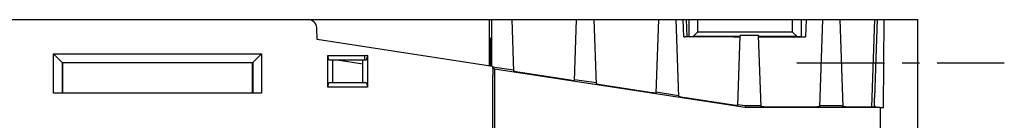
# Model space of a CAD drawing. Header units: millimetres. Extents: x 78 to 816, y 67 to 540.
# Tile 44 of 46: x 676 to 790, y 428 to 440. Entities that reach past the tile are written whole.
import ezdxf

# ---------------------------------------------------------------- set-up
doc = ezdxf.new("R2010")
doc.units = ezdxf.units.MM
doc.header["$LTSCALE"] = 0.319334
doc.linetypes.add('CENTER', pattern=[50.8, 31.75, -6.35, 6.35, -6.35])
doc.layers.add('ALL_AXIS', color=7, linetype='Continuous')
doc.layers.add('ALL_FEATURES', color=7, linetype='Continuous')

msp = doc.modelspace()

# ---------------------------------------------------------------- linework, layer by layer
at = {"layer": 'ALL_AXIS', "color": 7, "linetype": 'CENTER', "lineweight": 25}
msp.add_line((766, 435), (790, 435), dxfattribs=at)
at = {"layer": 'ALL_FEATURES', "color": 7, "linetype": 'Continuous', "lineweight": 25}
for p, q in [((641, 440), (730.42, 440)), ((730.42, 434.61), (730.42, 440)), ((730.42, 440), (776.09, 440)), ((730.63, 440), (730.63, 434.58)), ((733, 440), (733.21, 434)), ((740.25, 432.91), (740.5, 440)), ((742.5, 440), (742.76, 432.53)), ((749.7, 431.46), (750, 440)), ((752, 440), (752.31, 431.06)), ((752.89, 438), (752.82, 440)), ((753.3, 437.99), (753.23, 440)), ((753.48, 440), (753.48, 438.02)), ((754.5, 440), (754.5, 438.53)), ((765.5, 438.53), (765.5, 440)), ((766.52, 438.02), (766.52, 440)), ((767.07, 440), (767, 438)), ((768.65, 429.88), (769, 440)), ((771.35, 429.88), (771, 440)), ((774.98, 440), (774.64, 429.86)), ((775.28, 440), (774.97, 430.94)), ((776, 429.81), (776.09, 440)), ((776.09, 440), (780, 440)), ((780, 272), (780, 440)), ((710.48, 437.68), (710.43, 439.03)), ((730.77, 434.56), (710.48, 437.68)), ((730.53, 437.85), (730.42, 437.9)), ((730.42, 437.85), (730.53, 437.85)), ((730.53, 437.85), (730.53, 434.6)), ((752.89, 438), (753.07, 438)), ((758.69, 438), (753.07, 438)), ((753.48, 438.02), (753.46, 438)), ((753.99, 438.03), (753.48, 438.02)), ((754.5, 438.53), (753.99, 438.03)), ((759.43, 438.03), (753.99, 438.03)), ((765.5, 438.53), (754.5, 438.53)), ((759.15, 430.01), (759.44, 438.15)), ((761.56, 438.15), (759.44, 438.15)), ((761.85, 429.88), (761.56, 438.15)), ((766.01, 438.03), (761.57, 438.03)), ((766.01, 438.03), (765.5, 438.53)), ((766.52, 438.02), (766.01, 438.03)), ((766.54, 438), (766.52, 438.02)), ((679.97, 431.47), (679.97, 436.03)), ((679.97, 436.03), (681, 435)), ((679.97, 436.03), (704.03, 436.03)), ((703, 435), (704.03, 436.03)), ((704.03, 436.03), (704.03, 431.47)), ((711.7, 432.17), (711.7, 435.83)), ((711.83, 435.33), (711.7, 435.83)), ((711.7, 435.83), (715.95, 435.83)), ((711.83, 435.33), (716.17, 435.33)), ((711.83, 435.33), (712.24, 435.3)), ((716.17, 435.33), (715.76, 435.3)), ((715.95, 435.83), (716.3, 435.88)), ((715.95, 435.83), (715.95, 435.33)), ((716.3, 435.77), (716.3, 432.17)), ((680.98, 431.48), (680.98, 435.02)), ((680.98, 435.02), (703.02, 435.02)), ((681, 435), (681, 431.5)), ((703, 435), (681, 435)), ((703, 431.5), (703, 435)), ((703.02, 435.02), (703.02, 431.48)), ((712.24, 435.3), (712.24, 432.7)), ((715.76, 435.3), (712.24, 435.3)), ((715.76, 434.84), (712.8, 435.3)), ((715.76, 432.7), (715.76, 435.3)), ((733.21, 434.12), (730.78, 434.49)), ((731, 434.27), (730.78, 434.42)), ((731, 434.27), (731, 400)), ((759.99, 429.81), (731, 434.27)), ((730.8, 425.5), (730.8, 433.54)), ((739.52, 433.01), (734.22, 433.82)), ((711.7, 432.17), (711.83, 432.67)), ((716.3, 432.17), (711.7, 432.17)), ((711.83, 432.67), (712.24, 432.7)), ((716.17, 432.67), (711.83, 432.67)), ((712.24, 432.7), (715.76, 432.7)), ((716.17, 432.67), (715.76, 432.7)), ((716.17, 432.67), (716.3, 432.17)), ((742.76, 432.65), (740.26, 433.03)), ((748.97, 431.56), (743.77, 432.36)), ((680.98, 431.48), (679.97, 431.47)), ((704.03, 431.47), (679.97, 431.47)), ((680.98, 431.48), (681, 431.5)), ((681, 431.5), (703, 431.5)), ((703.02, 431.48), (703, 431.5)), ((704.03, 431.47), (703.02, 431.48)), ((752.31, 431.18), (749.71, 431.58)), ((758.41, 430.1), (753.32, 430.89)), ((760, 429.99), (759.16, 430.12)), ((760, 429.99), (759.99, 429.81)), ((775.65, 429.81), (759.99, 429.81)), ((761.85, 429.99), (760, 429.99)), ((767.91, 429.86), (762.85, 429.86)), ((771.35, 429.99), (768.65, 429.99)), ((775.2, 429.86), (774.97, 429.98)), ((775.65, 429.81), (775.65, 422)), ((775.65, 429.81), (775.66, 429.81)), ((775.66, 429.81), (776, 429.81)), ((775.66, 332.64), (775.66, 429.81))]:
    msp.add_line(p, q, dxfattribs=at)
for points in [[(758.69, 438), (758.93, 438), (759.14, 438), (759.3, 438.01), (759.4, 438.01), (759.43, 438.01)], [(761.57, 438.01), (761.6, 438.01), (761.7, 438.01), (761.86, 438), (762.07, 438), (762.31, 438), (767, 438)], [(716.3, 435.88), (716.23, 435.6), (716.17, 435.33)], [(716.3, 435.77), (716.3, 435.83), (716.3, 435.88)], [(730.77, 434.56), (730.77, 434.52), (730.78, 434.42), (730.79, 434.26), (730.8, 434.05), (730.8, 433.81), (730.8, 433.54)], [(734.22, 433.82), (733.95, 433.86), (733.71, 433.9), (733.5, 433.94), (733.34, 433.97), (733.24, 433.99), (733.21, 434)], [(740.25, 432.91), (740.22, 432.91), (740.12, 432.92), (739.96, 432.95), (739.76, 432.97), (739.52, 433.01)], [(743.77, 432.36), (743.5, 432.4), (743.26, 432.44), (743.05, 432.47), (742.89, 432.5), (742.79, 432.52), (742.76, 432.53)], [(749.7, 431.46), (749.67, 431.46), (749.57, 431.47), (749.41, 431.49), (749.21, 431.52), (748.97, 431.56)], [(753.32, 430.89), (753.05, 430.93), (752.81, 430.97), (752.6, 431), (752.44, 431.03), (752.35, 431.05), (752.31, 431.06)], [(774.97, 429.98), (774.96, 430.01), (774.96, 430.11), (774.96, 430.26), (774.96, 430.46), (774.96, 430.69), (774.97, 430.94)], [(759.15, 430.01), (759.12, 430.01), (759.02, 430.02), (758.86, 430.04), (758.66, 430.07), (758.41, 430.1)], [(762.85, 429.86), (762.59, 429.86), (762.35, 429.86), (762.15, 429.87), (761.99, 429.87), (761.89, 429.87), (761.85, 429.88)], [(768.65, 429.88), (768.61, 429.87), (768.51, 429.87), (768.35, 429.87), (768.15, 429.86), (767.91, 429.86)], [(775.2, 429.86), (772.09, 429.86), (771.85, 429.86), (771.65, 429.87), (771.49, 429.87), (771.39, 429.87), (771.35, 429.88)]]:
    msp.add_lwpolyline(points, dxfattribs=at)
msp.add_arc((709.43, 439), 1, 2, 90, dxfattribs=at)

doc.saveas('drawing.dxf')
